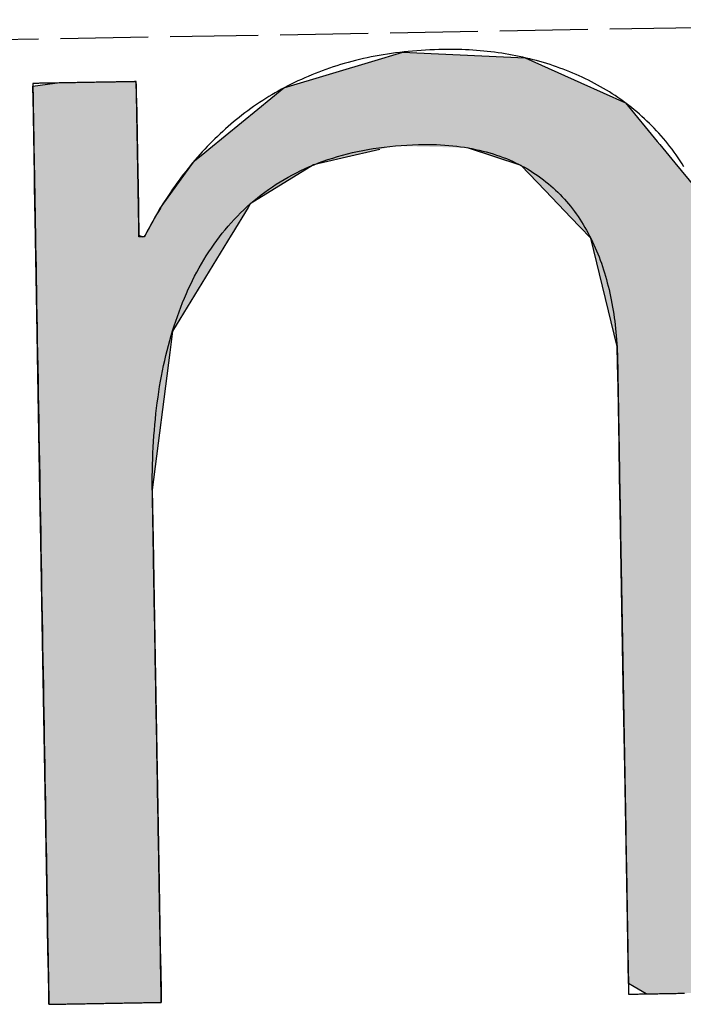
# Model space of a CAD drawing. Extents: x 1073 to 6773, y 6091 to 11716.
# Tile 9 of 78: x 3135 to 3173, y 8055 to 8111. Entities that reach past the tile are written whole.
import ezdxf

# ---------------------------------------------------------------- set-up
doc = ezdxf.new("R2010")
doc.units = 0
doc.linetypes.add('GEN3', pattern=[6.25, 5, -1.25])
doc.layers.get('0').update_dxf_attribs({"linetype": 'CONTINUOUS'})
doc.layers.add('3', color=6, linetype='GEN3')
doc.layers.add('LOGO', color=7, linetype='CONTINUOUS')

# ---------------------------------------------------------------- blocks, each defined once
blk = doc.blocks.new('*U17')
at = {"layer": 'LOGO', "color": 30, "linetype": 'CONTINUOUS'}
for p, q in [((3.0151, 7.7517), (3.0415, 7.7592)), ((3.0415, 7.7592), (3.1575, 7.7517)), ((7.5662, 7.7517), (7.7901, 7.7592)), ((7.7901, 7.7592), (8.1269, 7.7705)), ((8.1269, 7.7705), (8.205, 7.7592)), ((8.205, 7.7592), (8.257, 7.7517)), ((2.0601, 7.4815), (2.8125, 7.6944)), ((2.8125, 7.6944), (3.0151, 7.7517)), ((3.1575, 7.7517), (4.045, 7.6944)), ((4.045, 7.6944), (4.4971, 7.4815)), ((7.2875, 7.667), (7.5662, 7.7517)), ((8.257, 7.7517), (8.8448, 7.667)), ((6.6525, 7.474), (7.2875, 7.667)), ((8.8448, 7.667), (9.1621, 7.474)), ((0.0009, 7.533), (0.181, 7.5547)), ((0.0009, 7.309), (0.0009, 7.533)), ((0.8447, 7.5547), (0.8452, 7.533)), ((0.8452, 7.533), (0.8501, 7.309)), ((1.8423, 7.3105), (2.0601, 7.4815)), ((4.4971, 7.4815), (4.8601, 7.3105)), ((6.0994, 7.0342), (6.6525, 7.474)), ((9.1621, 7.474), (9.8851, 7.0342)), ((0.0009, 7.2858), (0.0009, 7.309)), ((0.0009, 6.8026), (0.0009, 7.2858)), ((0.8501, 7.309), (0.8501, 7.2858)), ((0.8501, 7.2858), (0.8501, 6.8026)), ((1.4345, 6.9904), (1.8423, 7.3105)), ((4.8601, 7.3105), (5.1149, 6.9904)), ((5.9796, 6.9389), (6.0994, 7.0342)), ((9.8851, 7.0342), (9.9248, 6.9389)), ((1.3157, 6.8972), (1.4013, 6.9644)), ((1.4013, 6.9644), (1.4345, 6.9904)), ((2.8396, 6.9644), (2.5297, 6.8972)), ((3.9961, 6.8117), (3.5596, 6.9644)), ((5.1149, 6.9904), (5.1357, 6.9644)), ((5.1357, 6.9644), (5.2572, 6.8117)), ((1.2773, 6.8457), (1.3157, 6.8972)), ((2.5297, 6.8972), (2.2922, 6.8457)), ((5.7793, 6.6977), (5.9, 6.8756)), ((5.9, 6.8756), (5.9796, 6.9389)), ((7.0364, 6.8756), (6.6174, 6.6977)), ((7.1854, 6.9389), (7.0364, 6.8756)), ((8.4328, 6.9158), (7.1854, 6.9389)), ((9.1699, 6.4434), (8.4328, 6.9158)), ((9.9248, 6.9389), (9.9345, 6.9158)), ((9.9345, 6.9158), (10.1315, 6.4434)), ((0.0009, 6.712), (0.0009, 6.8026)), ((0.8501, 6.8026), (0.8501, 6.712)), ((1.046, 6.535), (1.2773, 6.8457)), ((2.2922, 6.8457), (1.7672, 6.535)), ((4.1882, 6.6038), (3.9961, 6.8117)), ((5.2572, 6.8117), (5.4227, 6.6038)), ((0.0009, 6.295), (0.0009, 6.712)), ((0.8501, 6.712), (0.8501, 6.295)), ((5.6143, 6.4542), (5.7793, 6.6977)), ((6.6174, 6.6977), (6.3622, 6.4542)), ((4.3988, 6.376), (4.1882, 6.6038)), ((5.4227, 6.6038), (5.5112, 6.376)), ((0.8997, 6.2913), (1.0255, 6.5075)), ((1.0255, 6.5075), (1.046, 6.535)), ((1.7497, 6.5075), (1.6124, 6.2913)), ((1.7672, 6.535), (1.7497, 6.5075)), ((5.5112, 6.376), (5.6143, 6.4542)), ((6.3622, 6.4542), (6.2802, 6.376)), ((9.3969, 5.8232), (9.1699, 6.4434)), ((10.1315, 6.4434), (10.3901, 5.8232)), ((4.4681, 6.301), (4.3988, 6.376)), ((4.5572, 6.2046), (4.4681, 6.301)), ((6.2016, 6.301), (6.1634, 6.2046)), ((6.2802, 6.376), (6.2016, 6.301)), ((0.0009, 6.2807), (0.0009, 6.295)), ((0.0009, 5.5026), (0.0009, 6.2807)), ((0.8501, 6.295), (0.8782, 6.2807)), ((0.8933, 6.2807), (0.8997, 6.2913)), ((1.6056, 6.2807), (1.1112, 5.5026)), ((1.6124, 6.2913), (1.6056, 6.2807)), ((4.7569, 5.3141), (4.5572, 6.2046)), ((6.1634, 6.2046), (5.8106, 5.3141)), ((9.4891, 5.5712), (9.3969, 5.8232)), ((10.3901, 5.8232), (10.408, 5.5712)), ((0.0009, 5.3287), (0.0009, 5.5026)), ((1.1112, 5.5026), (1.0861, 5.3287)), ((9.5028, 5.1158), (9.4891, 5.5712)), ((10.408, 5.5712), (10.4404, 5.1158)), ((0.0009, 4.2043), (0.0009, 5.3287)), ((1.0861, 5.3287), (0.9233, 4.2043)), ((4.758, 5.1719), (4.7569, 5.3141)), ((5.8106, 5.3141), (5.7542, 5.1719)), ((4.7594, 4.9763), (4.758, 5.1719)), ((5.7542, 5.1719), (5.7342, 4.9763)), ((9.5168, 4.6512), (9.5028, 5.1158)), ((10.4404, 5.1158), (10.4404, 4.6512)), ((4.7594, 4.5045), (4.7594, 4.9763)), ((5.7342, 4.9763), (5.686, 4.5045)), ((9.518, 4.6115), (9.5168, 4.6512)), ((9.518, 3.6694), (9.518, 4.6115)), ((10.4404, 4.6512), (10.4404, 4.6115)), ((10.4404, 4.6115), (10.4404, 3.6694)), ((4.7594, 4.2315), (4.7594, 4.5045)), ((5.686, 4.5045), (5.683, 4.2315)), ((0.0009, 3.7966), (0.0009, 4.2043)), ((0.9233, 4.2043), (0.9233, 3.7966)), ((4.7594, 4.1327), (4.7594, 4.2315)), ((5.683, 4.2315), (5.6818, 4.1327)), ((4.7594, 3.4908), (4.7594, 4.1327)), ((5.6818, 4.1327), (5.6818, 3.4908)), ((0.0009, 2.974), (0.0009, 3.7966)), ((0.9233, 3.7966), (0.9233, 2.974)), ((9.518, 3.638), (9.518, 3.6694)), ((9.518, 2.4418), (9.518, 3.638)), ((10.4404, 3.6694), (10.4404, 3.638)), ((10.4404, 3.638), (10.4404, 2.4418)), ((4.7594, 2.536), (4.7594, 3.4908)), ((5.6818, 3.4908), (5.6818, 2.536)), ((0.0009, 1.7518), (0.0009, 2.974)), ((0.9233, 2.974), (0.9233, 1.7518)), ((4.7594, 1.8497), (4.7594, 2.536)), ((5.6818, 2.536), (5.6818, 1.8497)), ((9.518, 2.4209), (9.518, 2.4418)), ((10.4404, 2.4418), (10.4404, 2.4209)), ((9.518, 1.2401), (9.518, 2.4209)), ((10.4404, 2.4209), (10.4404, 1.2401)), ((4.7594, 0.7557), (4.7594, 1.8497)), ((5.6818, 1.8497), (5.6818, 0.7557)), ((0.0009, 0.9776), (0.0009, 1.7518)), ((0.9233, 1.7518), (0.9233, 0.9776)), ((9.518, 1.2295), (9.518, 1.2401)), ((9.518, 0.3358), (9.518, 1.2295)), ((10.4404, 1.2401), (10.4404, 1.2295)), ((10.4404, 1.2295), (10.4404, 0.3358)), ((0.0009, 0.4495), (0.0009, 0.9776)), ((0.9233, 0.9776), (0.9233, 0.4495)), ((4.7594, 0.594), (4.7594, 0.7557)), ((5.6818, 0.7557), (5.6818, 0.594)), ((4.7594, 0.0885), (4.7594, 0.594)), ((5.6818, 0.594), (5.6818, 0.0885)), ((0.0009, 0.2507), (0.0009, 0.4495)), ((0.9233, 0.4495), (0.9233, 0.2507)), ((9.518, 0.3329), (9.518, 0.3358)), ((9.5181, -0.0004), (9.518, 0.3329)), ((10.4404, 0.3329), (10.4402, -0.0004)), ((10.4404, 0.3358), (10.4404, 0.3329)), ((0.0009, 0.0951), (0.0009, 0.2507)), ((0.9233, 0.2507), (0.9229, 0.0951)), ((0.0009, -0.0004), (0.0009, 0.0951)), ((0.9229, 0.0951), (0.9226, -0.0004)), ((4.8056, 0.06), (4.7594, 0.0885)), ((5.6818, 0.0885), (5.6818, 0.06)), ((4.9035, -0.0004), (4.8056, 0.06)), ((5.6818, 0.06), (5.659, -0.0004))]:
    blk.add_line(p, q, dxfattribs=at)
at = {"layer": 'LOGO', "color": 30, "linetype": 'CONTINUOUS', "extrusion": (0, 0, -1)}
for points in [[(-3.0415, 7.7592), (-3.1575, 7.7517), (-3.0151, 7.7517)], [(-7.7901, 7.7592), (-8.257, 7.7517), (-7.5662, 7.7517)], [(-8.1269, 7.7705), (-8.205, 7.7592), (-7.7901, 7.7592)], [(-7.7901, 7.7592), (-8.205, 7.7592), (-8.257, 7.7517)], [(-2.8125, 7.6944), (-4.4971, 7.4815), (-2.0601, 7.4815)], [(-3.0151, 7.7517), (-4.045, 7.6944), (-2.8125, 7.6944)], [(-2.8125, 7.6944), (-4.045, 7.6944), (-4.4971, 7.4815)], [(-3.0151, 7.7517), (-3.1575, 7.7517), (-4.045, 7.6944)], [(-7.5662, 7.7517), (-8.8448, 7.667), (-7.2875, 7.667)], [(-7.5662, 7.7517), (-8.257, 7.7517), (-8.8448, 7.667)], [(-7.2875, 7.667), (-9.1621, 7.474), (-6.6525, 7.474)], [(-7.2875, 7.667), (-8.8448, 7.667), (-9.1621, 7.474)], [(-0.181, 7.5547), (-0.8452, 7.533), (-0.0009, 7.533)], [(-0.0009, 7.533), (-0.8501, 7.309), (-0.0009, 7.309)], [(-0.0009, 7.533), (-0.8452, 7.533), (-0.8501, 7.309)], [(-0.181, 7.5547), (-0.8447, 7.5547), (-0.8452, 7.533)], [(-2.0601, 7.4815), (-4.8601, 7.3105), (-1.8423, 7.3105)], [(-2.0601, 7.4815), (-4.4971, 7.4815), (-4.8601, 7.3105)], [(-6.6525, 7.474), (-9.8851, 7.0342), (-6.0994, 7.0342)], [(-6.6525, 7.474), (-9.1621, 7.474), (-9.8851, 7.0342)], [(-0.0009, 7.309), (-0.8501, 7.2858), (-0.0009, 7.2858)], [(-0.0009, 7.309), (-0.8501, 7.309), (-0.8501, 7.2858)], [(-0.0009, 7.2858), (-0.8501, 6.8026), (-0.0009, 6.8026)], [(-0.0009, 7.2858), (-0.8501, 7.2858), (-0.8501, 6.8026)], [(-1.8423, 7.3105), (-5.1149, 6.9904), (-1.4345, 6.9904)], [(-1.8423, 7.3105), (-4.8601, 7.3105), (-5.1149, 6.9904)], [(-6.0994, 7.0342), (-9.9248, 6.9389), (-5.9796, 6.9389)], [(-6.0994, 7.0342), (-9.8851, 7.0342), (-9.9248, 6.9389)], [(-1.4013, 6.9644), (-2.5297, 6.8972), (-1.3157, 6.8972)], [(-1.4345, 6.9904), (-2.8396, 6.9644), (-1.4013, 6.9644)], [(-1.4013, 6.9644), (-2.8396, 6.9644), (-2.5297, 6.8972)], [(-1.4345, 6.9904), (-2.9599, 6.9904), (-2.8396, 6.9644)], [(-2.9599, 6.9904), (-5.1357, 6.9644), (-3.5596, 6.9644)], [(-2.9599, 6.9904), (-5.1149, 6.9904), (-5.1357, 6.9644)], [(-3.5596, 6.9644), (-5.2572, 6.8117), (-3.9961, 6.8117)], [(-3.5596, 6.9644), (-5.1357, 6.9644), (-5.2572, 6.8117)], [(-1.3157, 6.8972), (-2.2922, 6.8457), (-1.2773, 6.8457)], [(-1.3157, 6.8972), (-2.5297, 6.8972), (-2.2922, 6.8457)], [(-5.9, 6.8756), (-6.6174, 6.6977), (-5.7793, 6.6977)], [(-5.9796, 6.9389), (-7.0364, 6.8756), (-5.9, 6.8756)], [(-5.9, 6.8756), (-7.0364, 6.8756), (-6.6174, 6.6977)], [(-5.9796, 6.9389), (-7.1854, 6.9389), (-7.0364, 6.8756)], [(-7.1854, 6.9389), (-9.9345, 6.9158), (-8.4328, 6.9158)], [(-7.1854, 6.9389), (-9.9248, 6.9389), (-9.9345, 6.9158)], [(-8.4328, 6.9158), (-10.1315, 6.4434), (-9.1699, 6.4434)], [(-8.4328, 6.9158), (-9.9345, 6.9158), (-10.1315, 6.4434)], [(-0.0009, 6.8026), (-0.8501, 6.712), (-0.0009, 6.712)], [(-0.0009, 6.8026), (-0.8501, 6.8026), (-0.8501, 6.712)], [(-1.2773, 6.8457), (-1.7672, 6.535), (-1.046, 6.535)], [(-1.2773, 6.8457), (-2.2922, 6.8457), (-1.7672, 6.535)], [(-3.9961, 6.8117), (-5.4227, 6.6038), (-4.1882, 6.6038)], [(-3.9961, 6.8117), (-5.2572, 6.8117), (-5.4227, 6.6038)], [(-0.0009, 6.712), (-0.8501, 6.295), (-0.0009, 6.295)], [(-0.0009, 6.712), (-0.8501, 6.712), (-0.8501, 6.295)], [(-5.7793, 6.6977), (-6.3622, 6.4542), (-5.6143, 6.4542)], [(-5.7793, 6.6977), (-6.6174, 6.6977), (-6.3622, 6.4542)], [(-4.1882, 6.6038), (-5.5112, 6.376), (-4.3988, 6.376)], [(-4.1882, 6.6038), (-5.4227, 6.6038), (-5.5112, 6.376)], [(-1.0255, 6.5075), (-1.6124, 6.2913), (-0.8997, 6.2913)], [(-1.046, 6.535), (-1.7497, 6.5075), (-1.0255, 6.5075)], [(-1.0255, 6.5075), (-1.7497, 6.5075), (-1.6124, 6.2913)], [(-1.046, 6.535), (-1.7672, 6.535), (-1.7497, 6.5075)], [(-5.6143, 6.4542), (-6.2802, 6.376), (-5.5112, 6.376)], [(-5.6143, 6.4542), (-6.3622, 6.4542), (-6.2802, 6.376)], [(-9.1699, 6.4434), (-10.3901, 5.8232), (-9.3969, 5.8232)], [(-9.1699, 6.4434), (-10.1315, 6.4434), (-10.3901, 5.8232)], [(-4.3988, 6.376), (-6.2016, 6.301), (-4.4681, 6.301)], [(-4.3988, 6.376), (-6.2802, 6.376), (-6.2016, 6.301)], [(-4.4681, 6.301), (-6.1634, 6.2046), (-4.5572, 6.2046)], [(-4.4681, 6.301), (-6.2016, 6.301), (-6.1634, 6.2046)], [(-0.0009, 6.295), (-0.8782, 6.2807), (-0.0009, 6.2807)], [(-0.0009, 6.295), (-0.8501, 6.295), (-0.8782, 6.2807)], [(-0.0009, 6.2807), (-1.1112, 5.5026), (-0.0009, 5.5026)], [(-0.0009, 6.2807), (-1.6056, 6.2807), (-1.1112, 5.5026)], [(-0.8997, 6.2913), (-1.6056, 6.2807), (-0.8933, 6.2807)], [(-0.8997, 6.2913), (-1.6124, 6.2913), (-1.6056, 6.2807)], [(-4.5572, 6.2046), (-5.8106, 5.3141), (-4.7569, 5.3141)], [(-4.5572, 6.2046), (-6.1634, 6.2046), (-5.8106, 5.3141)], [(-9.3969, 5.8232), (-10.408, 5.5712), (-9.4891, 5.5712)], [(-9.3969, 5.8232), (-10.3901, 5.8232), (-10.408, 5.5712)], [(-0.0009, 5.5026), (-1.0861, 5.3287), (-0.0009, 5.3287)], [(-0.0009, 5.5026), (-1.1112, 5.5026), (-1.0861, 5.3287)], [(-9.4891, 5.5712), (-10.4404, 5.1158), (-9.5028, 5.1158)], [(-9.4891, 5.5712), (-10.408, 5.5712), (-10.4404, 5.1158)], [(-0.0009, 5.3287), (-0.9233, 4.2043), (-0.0009, 4.2043)], [(-0.0009, 5.3287), (-1.0861, 5.3287), (-0.9233, 4.2043)], [(-4.7569, 5.3141), (-5.7542, 5.1719), (-4.758, 5.1719)], [(-4.7569, 5.3141), (-5.8106, 5.3141), (-5.7542, 5.1719)], [(-4.758, 5.1719), (-5.7342, 4.9763), (-4.7594, 4.9763)], [(-4.758, 5.1719), (-5.7542, 5.1719), (-5.7342, 4.9763)], [(-9.5028, 5.1158), (-10.4404, 4.6512), (-9.5168, 4.6512)], [(-9.5028, 5.1158), (-10.4404, 5.1158), (-10.4404, 4.6512)], [(-4.7594, 4.9763), (-5.686, 4.5045), (-4.7594, 4.5045)], [(-4.7594, 4.9763), (-5.7342, 4.9763), (-5.686, 4.5045)], [(-9.5168, 4.6512), (-10.4404, 4.6115), (-9.518, 4.6115)], [(-9.5168, 4.6512), (-10.4404, 4.6512), (-10.4404, 4.6115)], [(-9.518, 4.6115), (-10.4404, 3.6694), (-9.518, 3.6694)], [(-9.518, 4.6115), (-10.4404, 4.6115), (-10.4404, 3.6694)], [(-4.7594, 4.5045), (-5.683, 4.2315), (-4.7594, 4.2315)], [(-4.7594, 4.5045), (-5.686, 4.5045), (-5.683, 4.2315)], [(-0.0009, 4.2043), (-0.9233, 3.7966), (-0.0009, 3.7966)], [(-0.0009, 4.2043), (-0.9233, 4.2043), (-0.9233, 3.7966)], [(-4.7594, 4.2315), (-5.6818, 4.1327), (-4.7594, 4.1327)], [(-4.7594, 4.2315), (-5.683, 4.2315), (-5.6818, 4.1327)], [(-4.7594, 4.1327), (-5.6818, 3.4908), (-4.7594, 3.4908)], [(-4.7594, 4.1327), (-5.6818, 4.1327), (-5.6818, 3.4908)], [(-0.0009, 3.7966), (-0.9233, 2.974), (-0.0009, 2.974)], [(-0.0009, 3.7966), (-0.9233, 3.7966), (-0.9233, 2.974)], [(-9.518, 3.6694), (-10.4404, 3.638), (-9.518, 3.638)], [(-9.518, 3.6694), (-10.4404, 3.6694), (-10.4404, 3.638)], [(-9.518, 3.638), (-10.4404, 2.4418), (-9.518, 2.4418)], [(-9.518, 3.638), (-10.4404, 3.638), (-10.4404, 2.4418)], [(-4.7594, 3.4908), (-5.6818, 2.536), (-4.7594, 2.536)], [(-4.7594, 3.4908), (-5.6818, 3.4908), (-5.6818, 2.536)], [(-0.0009, 2.974), (-0.9233, 1.7518), (-0.0009, 1.7518)], [(-0.0009, 2.974), (-0.9233, 2.974), (-0.9233, 1.7518)], [(-4.7594, 2.536), (-5.6818, 1.8497), (-4.7594, 1.8497)], [(-4.7594, 2.536), (-5.6818, 2.536), (-5.6818, 1.8497)], [(-9.518, 2.4418), (-10.4404, 2.4209), (-9.518, 2.4209)], [(-9.518, 2.4418), (-10.4404, 2.4418), (-10.4404, 2.4209)], [(-9.518, 2.4209), (-10.4404, 1.2401), (-9.518, 1.2401)], [(-9.518, 2.4209), (-10.4404, 2.4209), (-10.4404, 1.2401)], [(-4.7594, 1.8497), (-5.6818, 0.7557), (-4.7594, 0.7557)], [(-4.7594, 1.8497), (-5.6818, 1.8497), (-5.6818, 0.7557)], [(-0.0009, 1.7518), (-0.9233, 0.9776), (-0.0009, 0.9776)], [(-0.0009, 1.7518), (-0.9233, 1.7518), (-0.9233, 0.9776)], [(-9.518, 1.2401), (-10.4404, 1.2295), (-9.518, 1.2295)], [(-9.518, 1.2401), (-10.4404, 1.2401), (-10.4404, 1.2295)], [(-9.518, 1.2295), (-10.4404, 0.3358), (-9.518, 0.3358)], [(-9.518, 1.2295), (-10.4404, 1.2295), (-10.4404, 0.3358)], [(-0.0009, 0.9776), (-0.9233, 0.4495), (-0.0009, 0.4495)], [(-0.0009, 0.9776), (-0.9233, 0.9776), (-0.9233, 0.4495)], [(-4.7594, 0.7557), (-5.6818, 0.594), (-4.7594, 0.594)], [(-4.7594, 0.7557), (-5.6818, 0.7557), (-5.6818, 0.594)], [(-4.7594, 0.594), (-5.6818, 0.0885), (-4.7594, 0.0885)], [(-4.7594, 0.594), (-5.6818, 0.594), (-5.6818, 0.0885)], [(-0.0009, 0.4495), (-0.9233, 0.2507), (-0.0009, 0.2507)], [(-0.0009, 0.4495), (-0.9233, 0.4495), (-0.9233, 0.2507)], [(-9.518, 0.3358), (-10.4404, 0.3329), (-9.518, 0.3329)], [(-9.518, 0.3358), (-10.4404, 0.3358), (-10.4404, 0.3329)], [(-9.518, 0.3329), (-10.4402, -0.0004), (-9.5181, -0.0004)], [(-9.518, 0.3329), (-10.4404, 0.3329), (-10.4402, -0.0004)], [(-0.0009, 0.2507), (-0.9229, 0.0951), (-0.0009, 0.0951)], [(-0.0009, 0.2507), (-0.9233, 0.2507), (-0.9229, 0.0951)], [(-0.0009, 0.0951), (-0.9226, -0.0004), (-0.0009, -0.0004)], [(-0.0009, 0.0951), (-0.9229, 0.0951), (-0.9226, -0.0004)], [(-4.7594, 0.0885), (-5.6818, 0.06), (-4.8056, 0.06)], [(-4.7594, 0.0885), (-5.6818, 0.0885), (-5.6818, 0.06)], [(-4.8056, 0.06), (-5.659, -0.0004), (-4.9035, -0.0004)], [(-4.8056, 0.06), (-5.6818, 0.06), (-5.659, -0.0004)]]:
    blk.add_solid(points, dxfattribs=at)
blk = doc.blocks.new('KLAUS')
at = {"layer": 'LOGO'}
for points in [[(0.0009, -0.0004, 0), (0.0012, -0.0004, 0), (0.002, -0.0004, 0), (0.0034, -0.0004, 0), (0.0054, -0.0004, 0), (0.0079, -0.0004, 0), (0.0109, -0.0004, 0), (0.0145, -0.0004, 0), (0.0185, -0.0004, 0), (0.023, -0.0004, 0), (0.028, -0.0004, 0), (0.0335, -0.0004, 0), (0.0394, -0.0004, 0), (0.0457, -0.0004, 0), (0.0525, -0.0004, 0), (0.0597, -0.0004, 0), (0.0673, -0.0004, 0), (0.0753, -0.0004, 0), (0.0836, -0.0004, 0), (0.0924, -0.0004, 0), (0.1014, -0.0004, 0), (0.1109, -0.0004, 0), (0.1206, -0.0004, 0), (0.1307, -0.0004, 0), (0.1411, -0.0004, 0), (0.1518, -0.0004, 0), (0.1627, -0.0004, 0), (0.174, -0.0004, 0), (0.1855, -0.0004, 0), (0.1972, -0.0004, 0), (0.2092, -0.0004, 0), (0.2214, -0.0004, 0), (0.2338, -0.0004, 0), (0.2465, -0.0004, 0), (0.2593, -0.0004, 0), (0.2722, -0.0004, 0), (0.2854, -0.0004, 0), (0.2987, -0.0004, 0), (0.3121, -0.0004, 0), (0.3257, -0.0004, 0), (0.3394, -0.0004, 0), (0.3532, -0.0004, 0), (0.3671, -0.0004, 0), (0.381, -0.0004, 0), (0.395, -0.0004, 0), (0.4091, -0.0004, 0), (0.4233, -0.0004, 0), (0.4374, -0.0004, 0), (0.4516, -0.0004, 0), (0.4658, -0.0004, 0), (0.48, -0.0004, 0), (0.4942, -0.0004, 0), (0.5083, -0.0004, 0), (0.5224, -0.0004, 0), (0.5365, -0.0004, 0), (0.5505, -0.0004, 0), (0.5644, -0.0004, 0), (0.5782, -0.0004, 0), (0.592, -0.0004, 0), (0.6056, -0.0004, 0), (0.6191, -0.0004, 0), (0.6325, -0.0004, 0), (0.6457, -0.0004, 0), (0.6588, -0.0004, 0), (0.6716, -0.0004, 0), (0.6844, -0.0004, 0), (0.6969, -0.0004, 0), (0.7092, -0.0004, 0), (0.7213, -0.0004, 0), (0.7331, -0.0004, 0), (0.7448, -0.0004, 0), (0.7561, -0.0004, 0), (0.7672, -0.0004, 0), (0.778, -0.0004, 0), (0.7886, -0.0004, 0), (0.7988, -0.0004, 0), (0.8087, -0.0004, 0), (0.8183, -0.0004, 0), (0.8275, -0.0004, 0), (0.8364, -0.0004, 0), (0.845, -0.0004, 0), (0.8531, -0.0004, 0), (0.8609, -0.0004, 0), (0.8683, -0.0004, 0), (0.8753, -0.0004, 0), (0.8818, -0.0004, 0), (0.888, -0.0004, 0), (0.8936, -0.0004, 0), (0.8988, -0.0004, 0), (0.9036, -0.0004, 0), (0.9079, -0.0004, 0), (0.9116, -0.0004, 0), (0.9149, -0.0004, 0), (0.9176, -0.0004, 0), (0.9199, -0.0004, 0), (0.9215, -0.0004, 0), (0.9227, -0.0004, 0), (0.9232, -0.0004, 0), (0.9233, -0.0001, 0), (0.9233, 0.0026, 0), (0.9233, 0.0079, 0), (0.9233, 0.0157, 0), (0.9233, 0.026, 0), (0.9233, 0.0387, 0), (0.9233, 0.0537, 0), (0.9233, 0.0711, 0), (0.9233, 0.0907, 0), (0.9233, 0.1125, 0), (0.9233, 0.1364, 0), (0.9233, 0.1624, 0), (0.9233, 0.1905, 0), (0.9233, 0.2205, 0), (0.9233, 0.2525, 0), (0.9233, 0.2863, 0), (0.9233, 0.322, 0), (0.9233, 0.3594, 0), (0.9233, 0.3985, 0), (0.9233, 0.4393, 0), (0.9233, 0.4817, 0), (0.9233, 0.5256, 0), (0.9233, 0.571, 0), (0.9233, 0.6178, 0), (0.9233, 0.666, 0), (0.9233, 0.7155, 0), (0.9233, 0.7663, 0), (0.9233, 0.8183, 0), (0.9233, 0.8715, 0), (0.9233, 0.9257, 0), (0.9233, 0.9811, 0), (0.9233, 1.0374, 0), (0.9233, 1.0946, 0), (0.9233, 1.1528, 0), (0.9233, 1.2118, 0), (0.9233, 1.2715, 0), (0.9233, 1.332, 0), (0.9233, 1.3931, 0), (0.9233, 1.4549, 0), (0.9233, 1.5172, 0), (0.9233, 1.58, 0), (0.9233, 1.6433, 0), (0.9233, 1.7069, 0), (0.9233, 1.7709, 0), (0.9233, 1.8352, 0), (0.9233, 1.8997, 0), (0.9233, 1.9644, 0), (0.9233, 2.0292, 0), (0.9233, 2.0941, 0), (0.9233, 2.1589, 0), (0.9233, 2.2238, 0), (0.9233, 2.2885, 0), (0.9233, 2.3531, 0), (0.9233, 2.4175, 0), (0.9233, 2.4816, 0), (0.9233, 2.5454, 0), (0.9233, 2.6089, 0), (0.9233, 2.6719, 0), (0.9233, 2.7344, 0), (0.9233, 2.7964, 0), (0.9233, 2.8578, 0), (0.9233, 2.9186, 0), (0.9233, 2.9787, 0), (0.9233, 3.038, 0), (0.9233, 3.0965, 0), (0.9233, 3.1541, 0), (0.9233, 3.2108, 0), (0.9233, 3.2666, 0), (0.9233, 3.3213, 0), (0.9233, 3.375, 0), (0.9233, 3.4275, 0), (0.9233, 3.4788, 0), (0.9233, 3.5289, 0), (0.9233, 3.5777, 0), (0.9233, 3.6251, 0), (0.9233, 3.6711, 0), (0.9233, 3.7156, 0), (0.9233, 3.7587, 0), (0.9233, 3.8001, 0), (0.9233, 3.8399, 0), (0.9233, 3.8781, 0), (0.9233, 3.9145, 0), (0.9233, 3.9491, 0), (0.9233, 3.9819, 0), (0.9233, 4.0128, 0), (0.9233, 4.0417, 0), (0.9233, 4.0686, 0), (0.9233, 4.0935, 0), (0.9233, 4.1162, 0), (0.9233, 4.1367, 0), (0.9233, 4.1551, 0), (0.9233, 4.1711, 0), (0.9233, 4.1848, 0), (0.9233, 4.1961, 0), (0.9233, 4.205, 0), (0.9233, 4.2114, 0), (0.9233, 4.2152, 0), (0.9233, 4.2187, 0), (0.924, 4.2672, 0), (0.9251, 4.3155, 0), (0.9265, 4.3635, 0), (0.9284, 4.4113, 0), (0.9307, 4.4588, 0), (0.9334, 4.5061, 0), (0.9365, 4.5531, 0), (0.94, 4.5998, 0), (0.9439, 4.6462, 0), (0.9483, 4.6923, 0), (0.953, 4.7382, 0), (0.9582, 4.7837, 0), (0.9638, 4.8289, 0), (0.9698, 4.8739, 0), (0.9763, 4.9184, 0), (0.9832, 4.9627, 0), (0.9905, 5.0067, 0), (0.9982, 5.0503, 0), (1.0064, 5.0936, 0), (1.015, 5.1366, 0), (1.0241, 5.1792, 0), (1.0336, 5.2214, 0), (1.0435, 5.2633, 0), (1.0539, 5.3049, 0), (1.0648, 5.346, 0), (1.0761, 5.3868, 0), (1.0878, 5.4272, 0), (1.1, 5.4673, 0), (1.1126, 5.5069, 0), (1.1258, 5.5462, 0), (1.1393, 5.585, 0), (1.1534, 5.6234, 0), (1.1679, 5.6615, 0), (1.1828, 5.6991, 0), (1.1982, 5.7363, 0), (1.2141, 5.773, 0), (1.2305, 5.8094, 0), (1.2474, 5.8453, 0), (1.2647, 5.8807, 0), (1.2825, 5.9157, 0), (1.3008, 5.9503, 0), (1.3196, 5.9844, 0), (1.3388, 6.018, 0), (1.3585, 6.0512, 0), (1.3788, 6.0839, 0), (1.3995, 6.1161, 0), (1.4207, 6.1478, 0), (1.4424, 6.179, 0), (1.4647, 6.2098, 0), (1.4874, 6.24, 0), (1.5106, 6.2697, 0), (1.5343, 6.2989, 0), (1.5585, 6.3277, 0), (1.5833, 6.3558, 0), (1.6085, 6.3835, 0), (1.6342, 6.4106, 0), (1.6605, 6.4372, 0), (1.6873, 6.4632, 0), (1.7146, 6.4887, 0), (1.7424, 6.5136, 0), (1.7708, 6.538, 0), (1.7996, 6.5618, 0), (1.829, 6.5851, 0), (1.859, 6.6077, 0), (1.8894, 6.6298, 0), (1.9204, 6.6513, 0), (1.952, 6.6722, 0), (1.984, 6.6925, 0), (2.0166, 6.7123, 0), (2.0498, 6.7313, 0), (2.0835, 6.7498, 0), (2.1177, 6.7677, 0), (2.1525, 6.785, 0), (2.1878, 6.8016, 0), (2.2237, 6.8176, 0), (2.2601, 6.8329, 0), (2.2971, 6.8476, 0), (2.3347, 6.8617, 0), (2.3728, 6.8751, 0), (2.4115, 6.8878, 0), (2.4507, 6.8999, 0), (2.4905, 6.9113, 0), (2.5309, 6.922, 0), (2.5719, 6.9321, 0), (2.6134, 6.9414, 0), (2.6555, 6.9501, 0), (2.6982, 6.9581, 0), (2.7414, 6.9653, 0), (2.7853, 6.9719, 0), (2.8297, 6.9777, 0), (2.8747, 6.9828, 0), (2.9203, 6.9873, 0), (2.9665, 6.9909, 0), (3.0132, 6.9939, 0), (3.0606, 6.9961, 0), (3.1086, 6.9975, 0), (3.1571, 6.9982, 0), (3.1986, 6.9982, 0), (3.2342, 6.9976, 0), (3.2693, 6.9965, 0), (3.3039, 6.9949, 0), (3.338, 6.9927, 0), (3.3717, 6.9901, 0), (3.4049, 6.9869, 0), (3.4377, 6.9832, 0), (3.47, 6.979, 0), (3.5019, 6.9744, 0), (3.5333, 6.9692, 0), (3.5642, 6.9635, 0), (3.5947, 6.9573, 0), (3.6248, 6.9507, 0), (3.6544, 6.9436, 0), (3.6835, 6.936, 0), (3.7123, 6.928, 0), (3.7406, 6.9194, 0), (3.7684, 6.9105, 0), (3.7958, 6.901, 0), (3.8228, 6.8911, 0), (3.8494, 6.8808, 0), (3.8755, 6.87, 0), (3.9012, 6.8588, 0), (3.9265, 6.8472, 0), (3.9514, 6.8351, 0), (3.9758, 6.8226, 0), (3.9998, 6.8097, 0), (4.0234, 6.7964, 0), (4.0466, 6.7826, 0), (4.0694, 6.7685, 0), (4.0917, 6.7539, 0), (4.1137, 6.7389, 0), (4.1352, 6.7236, 0), (4.1563, 6.7079, 0), (4.1771, 6.6917, 0), (4.1974, 6.6752, 0), (4.2173, 6.6584, 0), (4.2369, 6.6411, 0), (4.256, 6.6235, 0), (4.2748, 6.6055, 0), (4.2932, 6.5871, 0), (4.3111, 6.5685, 0), (4.3287, 6.5494, 0), (4.3459, 6.53, 0), (4.3628, 6.5103, 0), (4.3792, 6.4902, 0), (4.3952, 6.4698, 0), (4.4109, 6.449, 0), (4.4262, 6.428, 0), (4.4412, 6.4066, 0), (4.4557, 6.3849, 0), (4.4699, 6.3629, 0), (4.4838, 6.3406, 0), (4.4972, 6.318, 0), (4.5103, 6.295, 0), (4.5231, 6.2718, 0), (4.5355, 6.2483, 0), (4.5475, 6.2245, 0), (4.5592, 6.2005, 0), (4.5705, 6.1761, 0), (4.5814, 6.1515, 0), (4.5921, 6.1266, 0), (4.6023, 6.1015, 0), (4.6123, 6.0761, 0), (4.6218, 6.0504, 0), (4.6311, 6.0245, 0), (4.64, 5.9984, 0), (4.6486, 5.972, 0), (4.6568, 5.9454, 0), (4.6647, 5.9185, 0), (4.6723, 5.8914, 0), (4.6795, 5.8641, 0), (4.6864, 5.8365, 0), (4.693, 5.8088, 0), (4.6993, 5.7808, 0), (4.7052, 5.7527, 0), (4.7108, 5.7243, 0), (4.7161, 5.6957, 0), (4.7211, 5.667, 0), (4.7258, 5.638, 0), (4.7302, 5.6089, 0), (4.7342, 5.5796, 0), (4.738, 5.5501, 0), (4.7414, 5.5204, 0), (4.7446, 5.4906, 0), (4.7474, 5.4606, 0), (4.75, 5.4304, 0), (4.7522, 5.4001, 0), (4.7542, 5.3697, 0), (4.7558, 5.3391, 0), (4.7572, 5.3083, 0), (4.7583, 5.2774, 0), (4.759, 5.2464, 0), (4.7595, 5.2153, 0), (4.7598, 5.184, 0), (4.7597, 5.1526, 0), (4.7594, 5.1241, 0), (4.7594, 5.1222, 0), (4.7594, 5.1171, 0), (4.7594, 5.109, 0), (4.7594, 5.0978, 0), (4.7594, 5.0836, 0), (4.7594, 5.0665, 0), (4.7594, 5.0466, 0), (4.7594, 5.024, 0), (4.7594, 4.9986, 0), (4.7594, 4.9706, 0), (4.7594, 4.9401, 0), (4.7594, 4.907, 0), (4.7594, 4.8715, 0), (4.7594, 4.8337, 0), (4.7594, 4.7935, 0), (4.7594, 4.7511, 0), (4.7594, 4.7066, 0), (4.7594, 4.6599, 0), (4.7594, 4.6112, 0), (4.7594, 4.5606, 0), (4.7594, 4.508, 0), (4.7594, 4.4536, 0), (4.7594, 4.3974, 0), (4.7594, 4.3396, 0), (4.7594, 4.2801, 0), (4.7594, 4.219, 0), (4.7594, 4.1564, 0), (4.7594, 4.0924, 0), (4.7594, 4.027, 0), (4.7594, 3.9603, 0), (4.7594, 3.8924, 0), (4.7594, 3.8233, 0), (4.7594, 3.7531, 0), (4.7594, 3.6818, 0), (4.7594, 3.6096, 0), (4.7594, 3.5365, 0), (4.7594, 3.4625, 0), (4.7594, 3.3878, 0), (4.7594, 3.3124, 0), (4.7594, 3.2363, 0), (4.7594, 3.1596, 0), (4.7594, 3.0825, 0), (4.7594, 3.0048, 0), (4.7594, 2.9269, 0), (4.7594, 2.8486, 0), (4.7594, 2.7701, 0), (4.7594, 2.6914, 0), (4.7594, 2.6126, 0), (4.7594, 2.5337, 0), (4.7594, 2.4549, 0), (4.7594, 2.3761, 0), (4.7594, 2.2975, 0), (4.7594, 2.2192, 0), (4.7594, 2.1411, 0), (4.7594, 2.0634, 0), (4.7594, 1.9861, 0), (4.7594, 1.9093, 0), (4.7594, 1.833, 0), (4.7594, 1.7574, 0), (4.7594, 1.6825, 0), (4.7594, 1.6083, 0), (4.7594, 1.5349, 0), (4.7594, 1.4624, 0), (4.7594, 1.3909, 0), (4.7594, 1.3204, 0), (4.7594, 1.251, 0), (4.7594, 1.1827, 0), (4.7594, 1.1156, 0), (4.7594, 1.0499, 0), (4.7594, 0.9855, 0), (4.7594, 0.9225, 0), (4.7594, 0.8609, 0), (4.7594, 0.801, 0), (4.7594, 0.7426, 0), (4.7594, 0.686, 0), (4.7594, 0.6311, 0), (4.7594, 0.578, 0), (4.7594, 0.5268, 0), (4.7594, 0.4775, 0), (4.7594, 0.4303, 0), (4.7594, 0.3851, 0), (4.7594, 0.3421, 0), (4.7594, 0.3013, 0), (4.7594, 0.2628, 0), (4.7594, 0.2266, 0), (4.7594, 0.1928, 0), (4.7594, 0.1615, 0), (4.7594, 0.1328, 0), (4.7594, 0.1067, 0), (4.7594, 0.0833, 0), (4.7594, 0.0626, 0), (4.7594, 0.0447, 0), (4.7594, 0.0297, 0), (4.7594, 0.0176, 0), (4.7594, 0.0086, 0), (4.7594, 0.0026, 0), (4.7594, -0.0002, 0), (4.7595, -0.0004, 0), (4.7602, -0.0004, 0), (4.7614, -0.0004, 0), (4.7631, -0.0004, 0), (4.7654, -0.0004, 0), (4.7683, -0.0004, 0), (4.7716, -0.0004, 0), (4.7754, -0.0004, 0), (4.7798, -0.0004, 0), (4.7846, -0.0004, 0), (4.7899, -0.0004, 0), (4.7956, -0.0004, 0), (4.8018, -0.0004, 0), (4.8084, -0.0004, 0), (4.8154, -0.0004, 0), (4.8229, -0.0004, 0), (4.8307, -0.0004, 0), (4.8389, -0.0004, 0), (4.8475, -0.0004, 0), (4.8565, -0.0004, 0), (4.8658, -0.0004, 0), (4.8754, -0.0004, 0), (4.8854, -0.0004, 0), (4.8956, -0.0004, 0), (4.9062, -0.0004, 0), (4.9171, -0.0004, 0), (4.9282, -0.0004, 0), (4.9396, -0.0004, 0), (4.9513, -0.0004, 0), (4.9632, -0.0004, 0), (4.9753, -0.0004, 0), (4.9876, -0.0004, 0), (5.0002, -0.0004, 0), (5.0129, -0.0004, 0), (5.0258, -0.0004, 0), (5.0389, -0.0004, 0), (5.0522, -0.0004, 0), (5.0655, -0.0004, 0), (5.0791, -0.0004, 0), (5.0927, -0.0004, 0), (5.1064, -0.0004, 0), (5.1203, -0.0004, 0), (5.1342, -0.0004, 0), (5.1482, -0.0004, 0), (5.1623, -0.0004, 0), (5.1764, -0.0004, 0), (5.1906, -0.0004, 0), (5.2047, -0.0004, 0), (5.2189, -0.0004, 0)], [(5.3316, 6.7782, 0), (5.3166, 6.8031, 0), (5.3013, 6.8277, 0), (5.2857, 6.8519, 0), (5.2698, 6.8759, 0), (5.2535, 6.8995, 0), (5.237, 6.9228, 0), (5.2201, 6.9458, 0), (5.2029, 6.9684, 0), (5.1854, 6.9908, 0), (5.1676, 7.0128, 0), (5.1496, 7.0345, 0), (5.1312, 7.0559, 0), (5.1125, 7.077, 0), (5.0935, 7.0978, 0), (5.0743, 7.1182, 0), (5.0548, 7.1383, 0), (5.035, 7.1581, 0), (5.0149, 7.1776, 0), (4.9946, 7.1968, 0), (4.974, 7.2156, 0), (4.9531, 7.2342, 0), (4.9319, 7.2524, 0), (4.9105, 7.2703, 0), (4.8889, 7.2879, 0), (4.867, 7.3052, 0), (4.8448, 7.3221, 0), (4.8224, 7.3388, 0), (4.7998, 7.3551, 0), (4.7769, 7.3711, 0), (4.7538, 7.3868, 0), (4.7305, 7.4022, 0), (4.7069, 7.4173, 0), (4.6831, 7.432, 0), (4.6591, 7.4464, 0), (4.6349, 7.4606, 0), (4.6105, 7.4744, 0), (4.5858, 7.4879, 0), (4.5609, 7.5011, 0), (4.5359, 7.514, 0), (4.5106, 7.5265, 0), (4.4851, 7.5388, 0), (4.4595, 7.5507, 0), (4.4336, 7.5623, 0), (4.4076, 7.5736, 0), (4.3813, 7.5846, 0), (4.3549, 7.5953, 0), (4.3283, 7.6057, 0), (4.3016, 7.6158, 0), (4.2747, 7.6255, 0), (4.2476, 7.6349, 0), (4.2203, 7.6441, 0), (4.1929, 7.6529, 0), (4.1653, 7.6614, 0), (4.1375, 7.6696, 0), (4.1096, 7.6775, 0), (4.0816, 7.6851, 0), (4.0534, 7.6923, 0), (4.0251, 7.6993, 0), (3.9966, 7.7059, 0), (3.968, 7.7123, 0), (3.9393, 7.7183, 0), (3.9104, 7.724, 0), (3.8815, 7.7294, 0), (3.8523, 7.7345, 0), (3.8231, 7.7393, 0), (3.7938, 7.7438, 0), (3.7643, 7.748, 0), (3.7348, 7.7519, 0), (3.7051, 7.7555, 0), (3.6753, 7.7587, 0), (3.6455, 7.7617, 0), (3.6155, 7.7643, 0), (3.5855, 7.7667, 0), (3.5553, 7.7687, 0), (3.5251, 7.7704, 0), (3.4948, 7.7718, 0), (3.4644, 7.7729, 0), (3.434, 7.7737, 0), (3.4034, 7.7743, 0), (3.3728, 7.7744, 0), (3.3369, 7.7743, 0), (3.3003, 7.7738, 0), (3.2639, 7.7729, 0), (3.2279, 7.7717, 0), (3.192, 7.7701, 0), (3.1564, 7.7682, 0), (3.1211, 7.7659, 0), (3.0861, 7.7632, 0), (3.0513, 7.7602, 0), (3.0167, 7.7568, 0), (2.9824, 7.753, 0), (2.9483, 7.7489, 0), (2.9145, 7.7445, 0), (2.881, 7.7397, 0), (2.8477, 7.7346, 0), (2.8146, 7.7291, 0), (2.7818, 7.7233, 0), (2.7493, 7.7171, 0), (2.717, 7.7106, 0), (2.6849, 7.7038, 0), (2.6531, 7.6966, 0), (2.6215, 7.6891, 0), (2.5902, 7.6812, 0), (2.5591, 7.6731, 0), (2.5282, 7.6646, 0), (2.4976, 7.6557, 0), (2.4673, 7.6466, 0), (2.4372, 7.6371, 0), (2.4073, 7.6273, 0), (2.3777, 7.6172, 0), (2.3483, 7.6067, 0), (2.3191, 7.596, 0), (2.2902, 7.5849, 0), (2.2615, 7.5735, 0), (2.233, 7.5618, 0), (2.2048, 7.5498, 0), (2.1768, 7.5375, 0), (2.1491, 7.5249, 0), (2.1216, 7.5119, 0), (2.0943, 7.4987, 0), (2.0673, 7.4852, 0), (2.0405, 7.4713, 0), (2.0139, 7.4572, 0), (1.9875, 7.4428, 0), (1.9614, 7.428, 0), (1.9355, 7.413, 0), (1.9099, 7.3977, 0), (1.8844, 7.3821, 0), (1.8592, 7.3662, 0), (1.8342, 7.35, 0), (1.8095, 7.3336, 0), (1.7849, 7.3168, 0), (1.7606, 7.2998, 0), (1.7366, 7.2825, 0), (1.7127, 7.2649, 0), (1.689, 7.247, 0), (1.6656, 7.2289, 0), (1.6424, 7.2105, 0), (1.6195, 7.1918, 0), (1.5967, 7.1729, 0), (1.5742, 7.1536, 0), (1.5519, 7.1342, 0), (1.5298, 7.1144, 0), (1.5079, 7.0944, 0), (1.4862, 7.0742, 0), (1.4648, 7.0536, 0), (1.4435, 7.0328, 0), (1.4225, 7.0118, 0), (1.4017, 6.9905, 0), (1.3811, 6.9689, 0), (1.3607, 6.9471, 0), (1.3406, 6.9251, 0), (1.3206, 6.9028, 0), (1.3009, 6.8803, 0), (1.2813, 6.8575, 0), (1.262, 6.8344, 0), (1.2429, 6.8112, 0), (1.224, 6.7877, 0), (1.2053, 6.7639, 0), (1.1868, 6.7399, 0), (1.1685, 6.7157, 0), (1.1504, 6.6913, 0), (1.1325, 6.6666, 0), (1.1148, 6.6417, 0), (1.0974, 6.6166, 0), (1.0801, 6.5912, 0), (1.063, 6.5656, 0), (1.0461, 6.5398, 0), (1.0295, 6.5138, 0), (1.013, 6.4876, 0), (0.9967, 6.4611, 0), (0.9807, 6.4344, 0), (0.9648, 6.4076, 0), (0.9491, 6.3805, 0), (0.9336, 6.3532, 0), (0.9184, 6.3256, 0), (0.9033, 6.2979, 0), (0.894, 6.2807, 0), (0.894, 6.2807, 0), (0.8939, 6.2807, 0), (0.8939, 6.2807, 0), (0.8938, 6.2807, 0), (0.8936, 6.2807, 0), (0.8935, 6.2807, 0), (0.8933, 6.2807, 0), (0.8931, 6.2807, 0), (0.8929, 6.2807, 0), (0.8926, 6.2807, 0), (0.8924, 6.2807, 0), (0.8921, 6.2807, 0), (0.8918, 6.2807, 0), (0.8914, 6.2807, 0), (0.8911, 6.2807, 0), (0.8907, 6.2807, 0), (0.8903, 6.2807, 0), (0.8899, 6.2807, 0), (0.8895, 6.2807, 0), (0.8891, 6.2807, 0), (0.8886, 6.2807, 0), (0.8881, 6.2807, 0), (0.8877, 6.2807, 0), (0.8871, 6.2807, 0), (0.8866, 6.2807, 0), (0.8861, 6.2807, 0), (0.8856, 6.2807, 0), (0.885, 6.2807, 0), (0.8845, 6.2807, 0), (0.8839, 6.2807, 0), (0.8833, 6.2807, 0), (0.8827, 6.2807, 0), (0.8821, 6.2807, 0), (0.8815, 6.2807, 0), (0.8809, 6.2807, 0), (0.8802, 6.2807, 0), (0.8796, 6.2807, 0), (0.879, 6.2807, 0), (0.8783, 6.2807, 0), (0.8777, 6.2807, 0), (0.877, 6.2807, 0), (0.8763, 6.2807, 0), (0.8757, 6.2807, 0), (0.875, 6.2807, 0), (0.8743, 6.2807, 0), (0.8736, 6.2807, 0), (0.873, 6.2807, 0), (0.8723, 6.2807, 0), (0.8716, 6.2807, 0), (0.8709, 6.2807, 0), (0.8703, 6.2807, 0), (0.8696, 6.2807, 0), (0.8689, 6.2807, 0), (0.8683, 6.2807, 0), (0.8676, 6.2807, 0), (0.8669, 6.2807, 0), (0.8663, 6.2807, 0), (0.8656, 6.2807, 0), (0.865, 6.2807, 0), (0.8643, 6.2807, 0), (0.8637, 6.2807, 0), (0.8631, 6.2807, 0), (0.8625, 6.2807, 0), (0.8618, 6.2807, 0), (0.8612, 6.2807, 0), (0.8607, 6.2807, 0), (0.8601, 6.2807, 0), (0.8595, 6.2807, 0), (0.8589, 6.2807, 0), (0.8584, 6.2807, 0), (0.8579, 6.2807, 0), (0.8573, 6.2807, 0), (0.8568, 6.2807, 0), (0.8563, 6.2807, 0), (0.8558, 6.2807, 0), (0.8554, 6.2807, 0), (0.8549, 6.2807, 0), (0.8545, 6.2807, 0), (0.8541, 6.2807, 0), (0.8537, 6.2807, 0), (0.8533, 6.2807, 0), (0.8529, 6.2807, 0), (0.8526, 6.2807, 0), (0.8523, 6.2807, 0), (0.852, 6.2807, 0), (0.8517, 6.2807, 0), (0.8514, 6.2807, 0), (0.8512, 6.2807, 0), (0.851, 6.2807, 0), (0.8508, 6.2807, 0), (0.8506, 6.2807, 0), (0.8504, 6.2807, 0), (0.8503, 6.2807, 0), (0.8502, 6.2807, 0), (0.8502, 6.2807, 0), (0.8501, 6.2807, 0), (0.8501, 6.2807, 0), (0.8501, 6.281, 0), (0.8501, 6.2821, 0), (0.8501, 6.284, 0), (0.8501, 6.2866, 0), (0.8501, 6.29, 0), (0.8501, 6.2941, 0), (0.8501, 6.2989, 0), (0.8501, 6.3044, 0), (0.8501, 6.3106, 0), (0.8501, 6.3175, 0), (0.8501, 6.3249, 0), (0.8501, 6.333, 0), (0.8501, 6.3417, 0), (0.8501, 6.351, 0), (0.8501, 6.3609, 0), (0.8501, 6.3713, 0), (0.8501, 6.3823, 0), (0.8501, 6.3938, 0), (0.8501, 6.4058, 0), (0.8501, 6.4183, 0), (0.8501, 6.4313, 0), (0.8501, 6.4447, 0), (0.8501, 6.4586, 0), (0.8501, 6.4729, 0), (0.8501, 6.4877, 0), (0.8501, 6.5028, 0), (0.8501, 6.5183, 0), (0.8501, 6.5341, 0), (0.8501, 6.5503, 0), (0.8501, 6.5668, 0), (0.8501, 6.5836, 0), (0.8501, 6.6008, 0), (0.8501, 6.6182, 0), (0.8501, 6.6358, 0), (0.8501, 6.6537, 0), (0.8501, 6.6719, 0), (0.8501, 6.6902, 0), (0.8501, 6.7088, 0), (0.8501, 6.7275, 0), (0.8501, 6.7464, 0), (0.8501, 6.7654, 0), (0.8501, 6.7846, 0), (0.8501, 6.8038, 0), (0.8501, 6.8232, 0), (0.8501, 6.8427, 0), (0.8501, 6.8622, 0), (0.8501, 6.8817, 0), (0.8501, 6.9013, 0), (0.8501, 6.9209, 0), (0.8501, 6.9405, 0), (0.8501, 6.9601, 0), (0.8501, 6.9797, 0), (0.8501, 6.9992, 0), (0.8501, 7.0186, 0), (0.8501, 7.0379, 0), (0.8501, 7.0572, 0), (0.8501, 7.0763, 0), (0.8501, 7.0953, 0), (0.8501, 7.1141, 0), (0.8501, 7.1327, 0), (0.8501, 7.1512, 0), (0.8501, 7.1695, 0), (0.8501, 7.1876, 0), (0.8501, 7.2054, 0), (0.8501, 7.223, 0), (0.8501, 7.2403, 0), (0.8501, 7.2573, 0), (0.8501, 7.274, 0), (0.8501, 7.2905, 0), (0.8501, 7.3065, 0), (0.8501, 7.3223, 0), (0.8501, 7.3376, 0), (0.8501, 7.3526, 0), (0.8501, 7.3672, 0), (0.8501, 7.3814, 0), (0.8501, 7.3951, 0), (0.8501, 7.4084, 0), (0.8501, 7.4212, 0), (0.8501, 7.4336, 0), (0.8501, 7.4454, 0), (0.8501, 7.4567, 0), (0.8501, 7.4675, 0), (0.8501, 7.4778, 0), (0.8501, 7.4874, 0), (0.8501, 7.4966, 0), (0.8501, 7.5051, 0), (0.8501, 7.513, 0), (0.8501, 7.5202, 0), (0.8501, 7.5268, 0), (0.8501, 7.5328, 0), (0.8501, 7.5381, 0), (0.8501, 7.5427, 0), (0.8501, 7.5465, 0), (0.8501, 7.5496, 0), (0.8501, 7.5521, 0), (0.8501, 7.5537, 0), (0.8501, 7.5545, 0), (0.85, 7.5547, 0), (0.8496, 7.5547, 0), (0.8485, 7.5547, 0), (0.847, 7.5547, 0), (0.845, 7.5547, 0), (0.8425, 7.5547, 0), (0.8395, 7.5547, 0), (0.836, 7.5547, 0), (0.8321, 7.5547, 0), (0.8278, 7.5547, 0), (0.823, 7.5547, 0), (0.8178, 7.5547, 0), (0.8122, 7.5547, 0), (0.8062, 7.5547, 0), (0.7998, 7.5547, 0), (0.793, 7.5547, 0), (0.7859, 7.5547, 0), (0.7784, 7.5547, 0), (0.7705, 7.5547, 0), (0.7623, 7.5547, 0), (0.7538, 7.5547, 0), (0.745, 7.5547, 0), (0.7359, 7.5547, 0), (0.7265, 7.5547, 0), (0.7168, 7.5547, 0), (0.7069, 7.5547, 0), (0.6967, 7.5547, 0), (0.6862, 7.5547, 0), (0.6755, 7.5547, 0), (0.6646, 7.5547, 0), (0.6535, 7.5547, 0), (0.6422, 7.5547, 0), (0.6307, 7.5547, 0), (0.619, 7.5547, 0), (0.6071, 7.5547, 0), (0.5951, 7.5547, 0), (0.5829, 7.5547, 0), (0.5706, 7.5547, 0), (0.5582, 7.5547, 0), (0.5457, 7.5547, 0), (0.533, 7.5547, 0), (0.5203, 7.5547, 0), (0.5075, 7.5547, 0), (0.4946, 7.5547, 0), (0.4817, 7.5547, 0), (0.4687, 7.5547, 0), (0.4556, 7.5547, 0), (0.4426, 7.5547, 0), (0.4295, 7.5547, 0), (0.4165, 7.5547, 0), (0.4034, 7.5547, 0), (0.3904, 7.5547, 0), (0.3774, 7.5547, 0), (0.3644, 7.5547, 0), (0.3515, 7.5547, 0), (0.3386, 7.5547, 0), (0.3258, 7.5547, 0), (0.3131, 7.5547, 0), (0.3005, 7.5547, 0), (0.288, 7.5547, 0), (0.2756, 7.5547, 0), (0.2634, 7.5547, 0), (0.2513, 7.5547, 0), (0.2393, 7.5547, 0), (0.2275, 7.5547, 0), (0.2159, 7.5547, 0), (0.2045, 7.5547, 0), (0.1932, 7.5547, 0), (0.1822, 7.5547, 0), (0.1713, 7.5547, 0), (0.1607, 7.5547, 0), (0.1504, 7.5547, 0), (0.1403, 7.5547, 0), (0.1304, 7.5547, 0), (0.1209, 7.5547, 0), (0.1116, 7.5547, 0), (0.1026, 7.5547, 0), (0.0939, 7.5547, 0), (0.0855, 7.5547, 0), (0.0774, 7.5547, 0), (0.0697, 7.5547, 0), (0.0624, 7.5547, 0), (0.0553, 7.5547, 0), (0.0487, 7.5547, 0), (0.0425, 7.5547, 0), (0.0366, 7.5547, 0), (0.0311, 7.5547, 0), (0.0261, 7.5547, 0), (0.0215, 7.5547, 0), (0.0173, 7.5547, 0), (0.0136, 7.5547, 0), (0.0103, 7.5547, 0), (0.0075, 7.5547, 0), (0.0051, 7.5547, 0), (0.0033, 7.5547, 0), (0.002, 7.5547, 0), (0.0012, 7.5547, 0), (0.0009, 7.5547, 0), (0.0009, 7.5525, 0), (0.0009, 7.5457, 0), (0.0009, 7.5343, 0), (0.0009, 7.5184, 0), (0.0009, 7.4981, 0), (0.0009, 7.4736, 0), (0.0009, 7.4448, 0), (0.0009, 7.412, 0), (0.0009, 7.3752, 0), (0.0009, 7.3345, 0), (0.0009, 7.29, 0), (0.0009, 7.2417, 0), (0.0009, 7.1899, 0), (0.0009, 7.1346, 0), (0.0009, 7.0759, 0), (0.0009, 7.0138, 0), (0.0009, 6.9486, 0), (0.0009, 6.8803, 0), (0.0009, 6.8089, 0), (0.0009, 6.7346, 0), (0.0009, 6.6575, 0), (0.0009, 6.5777, 0), (0.0009, 6.4953, 0), (0.0009, 6.4103, 0), (0.0009, 6.3229, 0), (0.0009, 6.2332, 0), (0.0009, 6.1412, 0), (0.0009, 6.0472, 0), (0.0009, 5.951, 0), (0.0009, 5.853, 0), (0.0009, 5.7531, 0), (0.0009, 5.6515, 0), (0.0009, 5.5482, 0), (0.0009, 5.4434, 0), (0.0009, 5.3371, 0), (0.0009, 5.2295, 0), (0.0009, 5.1206, 0), (0.0009, 5.0106, 0), (0.0009, 4.8995, 0), (0.0009, 4.7875, 0), (0.0009, 4.6746, 0), (0.0009, 4.5609, 0), (0.0009, 4.4466, 0), (0.0009, 4.3317, 0), (0.0009, 4.2164, 0), (0.0009, 4.1006, 0), (0.0009, 3.9846, 0), (0.0009, 3.8685, 0), (0.0009, 3.7522, 0), (0.0009, 3.636, 0), (0.0009, 3.5198, 0), (0.0009, 3.404, 0), (0.0009, 3.2884, 0), (0.0009, 3.1732, 0), (0.0009, 3.0585, 0), (0.0009, 2.9445, 0), (0.0009, 2.8312, 0), (0.0009, 2.7186, 0), (0.0009, 2.607, 0), (0.0009, 2.4963, 0), (0.0009, 2.3868, 0), (0.0009, 2.2784, 0), (0.0009, 2.1714, 0), (0.0009, 2.0657, 0), (0.0009, 1.9616, 0), (0.0009, 1.859, 0), (0.0009, 1.7581, 0), (0.0009, 1.659, 0), (0.0009, 1.5617, 0), (0.0009, 1.4665, 0), (0.0009, 1.3733, 0), (0.0009, 1.2823, 0), (0.0009, 1.1936, 0), (0.0009, 1.1072, 0), (0.0009, 1.0233, 0), (0.0009, 0.942, 0), (0.0009, 0.8633, 0), (0.0009, 0.7874, 0), (0.0009, 0.7144, 0), (0.0009, 0.6443, 0), (0.0009, 0.5773, 0), (0.0009, 0.5134, 0), (0.0009, 0.4528, 0), (0.0009, 0.3955, 0), (0.0009, 0.3417, 0), (0.0009, 0.2914, 0), (0.0009, 0.2447, 0), (0.0009, 0.2018, 0), (0.0009, 0.1628, 0), (0.0009, 0.1276, 0), (0.0009, 0.0966, 0), (0.0009, 0.0696, 0), (0.0009, 0.0469, 0), (0.0009, 0.0285, 0), (0.0009, 0.0145, 0), (0.0009, 0.005, 0), (0.0009, 0.0002, 0), (0.0009, -0.0004, 0), (0.0009, -0.0004, 0), (0.0009, -0.0004, 0), (0.0009, -0.0004, 0), (0.0009, -0.0004, 0), (0.0009, -0.0004, 0), (0.0009, -0.0004, 0), (0.0009, -0.0004, 0), (0.0009, -0.0004, 0), (0.0009, -0.0004, 0), (0.0009, -0.0004, 0), (0.0009, -0.0004, 0), (0.0009, -0.0004, 0), (0.0009, -0.0004, 0), (0.0009, -0.0004, 0), (0.0009, -0.0004, 0), (0.0009, -0.0004, 0), (0.0009, -0.0004, 0), (0.0009, -0.0004, 0), (0.0009, -0.0004, 0), (0.0009, -0.0004, 0), (0.0009, -0.0004, 0), (0.0009, -0.0004, 0), (0.0009, -0.0004, 0), (0.0009, -0.0004, 0), (0.0009, -0.0004, 0), (0.0009, -0.0004, 0), (0.0009, -0.0004, 0), (0.0009, -0.0004, 0), (0.0009, -0.0004, 0), (0.0009, -0.0004, 0), (0.0009, -0.0004, 0), (0.0009, -0.0004, 0), (0.0009, -0.0004, 0), (0.0009, -0.0004, 0), (0.0009, -0.0004, 0), (0.0009, -0.0004, 0), (0.0009, -0.0004, 0), (0.0009, -0.0004, 0), (0.0009, -0.0004, 0), (0.0009, -0.0004, 0), (0.0009, -0.0004, 0), (0.0009, -0.0004, 0), (0.0009, -0.0004, 0), (0.0009, -0.0004, 0), (0.0009, -0.0004, 0), (0.0009, -0.0004, 0), (0.0009, -0.0004, 0), (0.0009, -0.0004, 0), (0.0009, -0.0004, 0), (0.0009, -0.0004, 0), (0.0009, -0.0004, 0), (0.0009, -0.0004, 0), (0.0009, -0.0004, 0), (0.0009, -0.0004, 0), (0.0009, -0.0004, 0), (0.0009, -0.0004, 0), (0.0009, -0.0004, 0), (0.0009, -0.0004, 0), (0.0009, -0.0004, 0), (0.0009, -0.0004, 0), (0.0009, -0.0004, 0), (0.0009, -0.0004, 0), (0.0009, -0.0004, 0), (0.0009, -0.0004, 0), (0.0009, -0.0004, 0), (0.0009, -0.0004, 0), (0.0009, -0.0004, 0), (0.0009, -0.0004, 0), (0.0009, -0.0004, 0), (0.0009, -0.0004, 0), (0.0009, -0.0004, 0), (0.0009, -0.0004, 0), (0.0009, -0.0004, 0), (0.0009, -0.0004, 0), (0.0009, -0.0004, 0), (0.0009, -0.0004, 0), (0.0009, -0.0004, 0), (0.0009, -0.0004, 0), (0.0009, -0.0004, 0), (0.0009, -0.0004, 0), (0.0009, -0.0004, 0), (0.0009, -0.0004, 0), (0.0009, -0.0004, 0), (0.0009, -0.0004, 0), (0.0009, -0.0004, 0), (0.0009, -0.0004, 0), (0.0009, -0.0004, 0), (0.0009, -0.0004, 0), (0.0009, -0.0004, 0), (0.0009, -0.0004, 0), (0.0009, -0.0004, 0), (0.0009, -0.0004, 0), (0.0009, -0.0004, 0), (0.0009, -0.0004, 0), (0.0009, -0.0004, 0), (0.0009, -0.0004, 0), (0.0009, -0.0004, 0)]]:
    blk.add_polyline3d(points, dxfattribs=at)
at = {"layer": 'LOGO', "color": 30, "linetype": 'CONTINUOUS'}
blk.add_blockref('*U17', (0, 0), dxfattribs=at)

msp = doc.modelspace()

# ---------------------------------------------------------------- linework, layer by layer
at = {"layer": '3'}
msp.add_line((1175.278, 8075.309), (6230.443, 8163.547), dxfattribs=at)

# ---------------------------------------------------------------- block references
at = {"xscale": 6.929133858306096, "yscale": 6.929133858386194, "zscale": 6.929133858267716, "rotation": 0.9999999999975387}
msp.add_blockref('KLAUS', (3136.82, 8054.667), dxfattribs=at)

doc.saveas('drawing.dxf')
